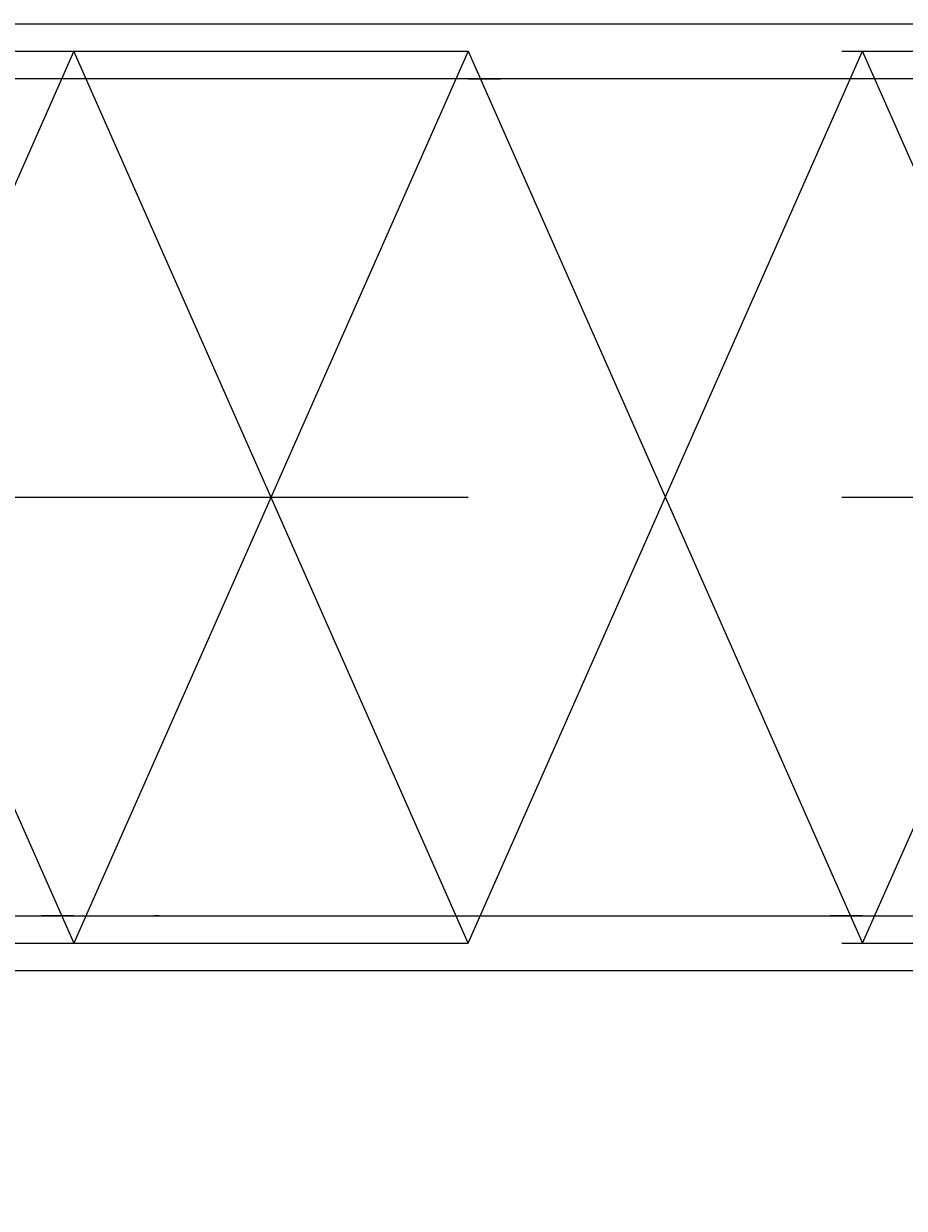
# Model space of a CAD drawing. Extents: x 8365 to 131642, y 1960 to 79602.
# Tile 59 of 121: x 76250 to 78371, y 8756 to 11611. Entities that reach past the tile are written whole.
import ezdxf
from ezdxf.enums import TextEntityAlignment as Align

# ---------------------------------------------------------------- set-up
doc = ezdxf.new("R2010")
doc.units = 0
doc.header["$LTSCALE"] = 100
doc.header["$MEASUREMENT"] = 0
doc.linetypes.add('CENTER', pattern=[50.5, 30, -9, 2.5, -9])
doc.layers.add('1', color=7, linetype='Continuous')
doc.layers.add('11', color=7, linetype='Continuous')
doc.styles.get("Standard").update_dxf_attribs({"font": 'txt', "bigfont": 'bigfont'})
doc.dimstyles.get("Standard").update_dxf_attribs({"dimtxt": 0.18, "dimasz": 0.18, "dimexe": 0.18, "dimexo": 0.0625, "dimgap": 0.09, "dimtad": 0, "dimtih": 1, "dimtoh": 1, "dimdec": 4, "dimzin": 0, "dimdsep": 46, "dimtxsty": 'Standard', "dimcen": 0.09, "dimadec": 0, "dimazin": 0, "dimtfac": 1, "dimtdec": 4, "dimtofl": 0, "dimtmove": 0, "dimatfit": 0, "dimfxl": 1, "dimtolj": 1, "dimtzin": 0, "dimarcsym": 0})

# ---------------------------------------------------------------- blocks, each defined once
blk = doc.blocks.new('*G106')
at = {"layer": '11', "color": 7, "linetype": 'Continuous', "lineweight": 9}
for p, q in [((74427.9, 11611.5), (80212.9, 11611.5)), ((80212.9, 11478.5), (74427.9, 11478.5)), ((77320.4, 11478.5), (77242.4, 11478.5)), ((77320.4, 11478.5), (77398.3, 11478.5)), ((74427.9, 9461.5), (80212.9, 9461.5)), ((76370.4, 9461.5), (76292.4, 9461.5)), ((76370.4, 9461.5), (76448.3, 9461.5)), ((76576.4, 9461.5), (76564.4, 9461.5)), ((78270.4, 9461.5), (78192.4, 9461.5)), ((78270.4, 9461.5), (78348.3, 9461.5)), ((80212.9, 9328.5), (74427.9, 9328.5))]:
    blk.add_line(p, q, dxfattribs=at)
at = {"layer": '11', "color": 7, "linetype": 'CENTER', "lineweight": 9}
for p, q in [((74320.4, 11545), (80320.4, 11545)), ((75420.4, 11545), (76370.4, 9395)), ((76370.4, 11545), (75420.4, 9395)), ((77320.4, 11545), (76370.4, 9395)), ((77320.4, 9395), (76370.4, 11545)), ((77320.4, 11545), (78270.4, 9395)), ((77320.4, 11545), (78270.4, 9395)), ((77320.4, 9395), (78270.4, 11545)), ((78270.4, 9395), (79220.4, 11545)), ((79220.4, 9395), (78270.4, 11545)), ((74320.4, 10470), (80320.4, 10470)), ((74320.4, 10470), (80320.4, 10470)), ((74320.4, 9395), (80320.4, 9395))]:
    blk.add_line(p, q, dxfattribs=at)
blk = doc.blocks.new('*D131')
at = {"layer": '1', "color": 7, "linetype": 'Continuous', "lineweight": 9}
for p, q in [((80320.4, 5900), (80320.4, 10745)), ((79754.7, 7265.7), (80886, 6134.3)), ((74320.4, 6700), (80320.4, 6700))]:
    blk.add_line(p, q, dxfattribs=at)
at = {"layer": '1', "color": 7, "linetype": 'Continuous', "lineweight": 9, "oblique": 15, "width": 0.5}
blk.add_text('6000', height=1200, dxfattribs=at).set_placement((76120.4, 6700), align=Align.BOTTOM_LEFT)

msp = doc.modelspace()

# ---------------------------------------------------------------- block references
at = {"color": 7, "linetype": 'Continuous', "lineweight": 9}
msp.add_blockref('*G106', (0, 0), dxfattribs=at)

# ---------------------------------------------------------------- dimensions: what is measured, and where the dimension line sits
at = {"layer": '1', "color": 7, "linetype": 'Continuous', "lineweight": 9}
dim = msp.add_linear_dim(base=(74320.3561, 6700), p1=(74320.3561, 6700), p2=(80320.3561, 10744.95422), text='6000', dimstyle='Standard', dxfattribs=at)
dim.commit()
dim.dimension.update_dxf_attribs({"geometry": '*D131', "text_midpoint": (77320.3561, 6700)})

doc.saveas('drawing.dxf')
